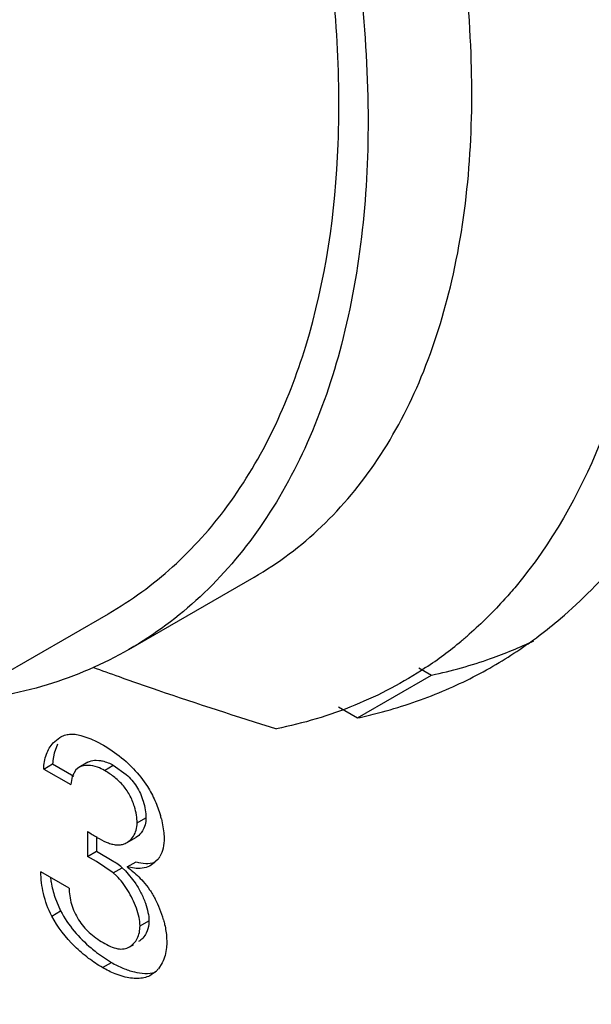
# Model space of a CAD drawing. Header units: inches. Extents: x 0 to 34, y 0 to 22.
# Tile 92 of 126: x 23.216 to 23.352, y 12.737 to 12.972. Entities that reach past the tile are written whole.
import ezdxf

# ---------------------------------------------------------------- set-up
doc = ezdxf.new("R2010")
doc.units = ezdxf.units.IN
doc.header["$LTSCALE"] = 1.87
doc.header["$MEASUREMENT"] = 0
doc.layers.get('0').update_dxf_attribs({"linetype": 'CONTINUOUS'})
doc.layers.add('02___PRT_ALL_AXES', color=7, linetype='CONTINUOUS')

msp = doc.modelspace()

# ---------------------------------------------------------------- linework, layer by layer
at = {"color": 7, "linetype": 'CONTINUOUS'}
for p, q in [((23.2421343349, 12.8218352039), (23.2719982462, 12.839078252)), ((23.0757475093, 12.737130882), (23.2372128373, 12.8303589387)), ((23.2306836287, 12.8013214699), (23.233030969, 12.8005131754)), ((23.2240450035, 12.7995628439), (23.2256084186, 12.8008458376)), ((23.2251045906, 12.79925854), (23.2242611, 12.7970548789)), ((23.233030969, 12.8005131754), (23.2343768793, 12.7998863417)), ((23.2343768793, 12.7998863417), (23.2360898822, 12.7989590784)), ((23.2242611, 12.7970548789), (23.2239598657, 12.7952868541)), ((23.2217906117, 12.7932831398), (23.2239119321, 12.7945079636)), ((23.2239119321, 12.7945079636), (23.2289583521, 12.7915942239)), ((23.2322847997, 12.7948926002), (23.2301634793, 12.7936677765)), ((23.234281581, 12.7953872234), (23.2349266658, 12.7953580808)), ((23.2362823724, 12.7929500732), (23.2384036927, 12.794174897)), ((23.2384036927, 12.794174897), (23.2414900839, 12.7919629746)), ((23.2217906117, 12.7932831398), (23.2282449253, 12.7895565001)), ((23.229433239, 12.7930789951), (23.2286056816, 12.7915085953)), ((23.2301634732, 12.793667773), (23.229433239, 12.7930789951)), ((23.2286056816, 12.7915085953), (23.2282449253, 12.7895565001)), ((23.2440693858, 12.7804196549), (23.2461907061, 12.7816444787)), ((23.2498867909, 12.7813794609), (23.2504652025, 12.7780330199)), ((23.2322636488, 12.7783944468), (23.2322636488, 12.7724194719)), ((23.2504652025, 12.7780330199), (23.2505148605, 12.7768478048)), ((23.2343849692, 12.7771948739), (23.2343849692, 12.7736442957)), ((23.2416759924, 12.775748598), (23.2437973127, 12.7769734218)), ((23.2322636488, 12.7724194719), (23.2343849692, 12.7736442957)), ((23.2343849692, 12.7736442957), (23.2385523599, 12.7711767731)), ((23.2343788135, 12.7712342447), (23.2322636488, 12.7724194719)), ((23.2383919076, 12.7685159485), (23.2343788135, 12.7712342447)), ((23.241710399, 12.7699168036), (23.2438317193, 12.7711416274)), ((23.2490277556, 12.771674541), (23.2474720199, 12.7703522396)), ((23.227860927, 12.7648679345), (23.2210903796, 12.7687771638)), ((23.2383919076, 12.7685159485), (23.2405132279, 12.7697407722)), ((23.239156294, 12.7678207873), (23.2383919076, 12.7685159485)), ((23.2405132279, 12.7697407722), (23.2413062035, 12.7690171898)), ((23.2413062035, 12.7690171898), (23.2435943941, 12.7661592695)), ((23.2438318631, 12.7695255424), (23.241710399, 12.7699168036)), ((23.2244443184, 12.7627052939), (23.2258299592, 12.7594206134)), ((23.2237086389, 12.7581957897), (23.2258299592, 12.7594206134)), ((23.2447794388, 12.7558353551), (23.2469007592, 12.7570601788)), ((23.2511263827, 12.7530226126), (23.2511571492, 12.752075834)), ((23.2343763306, 12.7495279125), (23.237961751, 12.7471110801)), ((23.2422834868, 12.7508681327), (23.2432336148, 12.7514167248)), ((23.2358404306, 12.7458862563), (23.237961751, 12.7471110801)), ((23.2500694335, 12.7470415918), (23.2491696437, 12.7456283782)), ((23.248677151, 12.7450799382), (23.2474420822, 12.7441279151)), ((23.2412582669, 12.7436353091), (23.2398335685, 12.7440488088))]:
    msp.add_line(p, q, dxfattribs=at)
for centre, radius, start, end in [((23.2574741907, 12.9005320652), 0.099869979, 309.8092431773, 311.2503898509), ((23.2585339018, 12.8992366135), 0.0981963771, 303.6394917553, 309.8181953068), ((23.5166712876, 13.5973173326), 0.8295608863, 250.0413676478, 250.5008284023), ((23.2365065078, 12.7941238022), 0.0126004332, 174.7039160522, 178.2528981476), ((23.2260248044, 12.7752704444), 0.024631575, 14.3601206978, 16.4084181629), ((23.23957275, 12.779393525), 0.0042082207, 286.8700955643, 299.987017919), ((23.2211561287, 12.7452753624), 0.0312011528, 54.6551316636, 56.1134043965), ((23.2228182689, 12.7476128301), 0.0283329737, 51.351868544, 54.6623418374), ((23.2445508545, 12.7753189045), 0.0057726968, 320.8531334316, 329.3868702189), ((23.22621808, 12.750588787), 0.025068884, 15.4698578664, 27.7797238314), ((23.2452450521, 12.7679128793), 0.0185464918, 227.3088666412, 239.976275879), ((23.2558655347, 12.7773256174), 0.0351354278, 229.5869335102, 232.2939406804), ((23.2438939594, 12.7498705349), 0.0067696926, 314.9556829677, 321.1973771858)]:
    msp.add_arc(centre, radius, start, end, dxfattribs=at)
for points, knots in [([(23.2206914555, 13.2806154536), (23.2456054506, 13.258860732), (23.2905375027, 13.2082947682), (23.3322610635, 13.1354380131), (23.3553692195, 13.0737561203), (23.3663992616, 13.0288101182), (23.3710608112, 12.9861527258), (23.369723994, 12.9587122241), (23.3677842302, 12.9458752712)], [0, 0, 0, 0, 0.2622441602, 0.5311127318, 0.6608060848, 0.7835179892, 0.8970641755, 1, 1, 1, 1]), ([(23.2719916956, 12.839082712), (23.2777975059, 12.842436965), (23.2888385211, 12.8507476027), (23.3023648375, 12.8671471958), (23.3127848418, 12.8871649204), (23.3227553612, 12.919408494), (23.3258220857, 12.9669579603), (23.3161876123, 13.0284915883), (23.2940170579, 13.0929949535), (23.2606342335, 13.1561485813), (23.2181523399, 13.2137015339), (23.1842949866, 13.2469704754), (23.1663762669, 13.2614981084)], [0, 0, 0, 0, 0.0413005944, 0.0841647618, 0.1299068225, 0.1794172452, 0.2911371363, 0.4195897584, 0.5609537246, 0.7093291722, 0.8579109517, 1, 1, 1, 1]), ([(23.1505817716, 13.2523785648), (23.167943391, 13.237456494), (23.2006670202, 13.20341369), (23.2414061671, 13.1448682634), (23.2730563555, 13.0807017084), (23.2934916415, 13.0151623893), (23.3013738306, 12.9525609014), (23.2967331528, 12.9042228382), (23.2855676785, 12.8713832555), (23.2742488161, 12.8508724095), (23.2598386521, 12.8339925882), (23.2482314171, 12.8253573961), (23.2421336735, 12.8218363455)], [0, 0, 0, 0, 0.1394751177, 0.286021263, 0.4330015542, 0.5736985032, 0.702334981, 0.8152415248, 0.8657602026, 0.9127607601, 0.9571010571, 1, 1, 1, 1]), ([(23.2556146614, 13.2309523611), (23.277305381, 13.2042839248), (23.3059259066, 13.1610900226), (23.3351151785, 13.0997126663), (23.3518456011, 13.0533259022), (23.3630002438, 13.0077109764), (23.3683740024, 12.964070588), (23.3677795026, 12.9235571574), (23.3632191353, 12.8980763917), (23.3598068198, 12.8863286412)], [0, 0, 0, 0, 0.2772689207, 0.4145795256, 0.547653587, 0.6742631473, 0.7925923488, 0.9013283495, 1, 1, 1, 1]), ([(23.2372064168, 12.8303552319), (23.2426920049, 12.8335219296), (23.2531596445, 12.8411862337), (23.2712734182, 12.8614514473), (23.2871266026, 12.8957340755), (23.2940369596, 12.9446439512), (23.2913502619, 12.9795870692), (23.2884044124, 12.9978558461)], [0, 0, 0, 0, 0.1024954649, 0.2080578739, 0.4370809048, 0.700560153, 1, 1, 1, 1]), ([(23.359240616, 12.8844206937), (23.3578608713, 12.8798687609), (23.3519622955, 12.8629668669), (23.342956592, 12.8470297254), (23.3345225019, 12.8369374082)], [0, 0, 0, 0, 0.2655902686, 1, 1, 1, 1]), ([(23.3345225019, 12.8369374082), (23.333654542, 12.8358987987), (23.3301462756, 12.831857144), (23.3263294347, 12.8280823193), (23.3233235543, 12.8254462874)], [0, 0, 0, 0, 0.252925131, 1, 1, 1, 1]), ([(23.2421336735, 12.8218363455), (23.2359893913, 12.8182884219), (23.2226000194, 12.8125200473), (23.2082795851, 12.8099057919), (23.2009657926, 12.8093072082)], [0, 0, 0, 0, 0.491575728, 1, 1, 1, 1]), ([(23.3129313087, 12.8174842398), (23.3076176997, 12.8139505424), (23.2961570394, 12.8078687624), (23.2837253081, 12.8041798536), (23.2773546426, 12.8029091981)], [0, 0, 0, 0, 0.4955421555, 1, 1, 1, 1]), ([(23.2397694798, 12.8153348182), (23.2428556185, 12.814241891), (23.2553204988, 12.8099083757), (23.267877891, 12.805843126), (23.2773558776, 12.8029063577)], [0, 0, 0, 0, 0.2480923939, 1, 1, 1, 1]), ([(23.2256084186, 12.8008458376), (23.2259651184, 12.8010517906), (23.2267316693, 12.8013926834), (23.2279902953, 12.8016379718), (23.2293284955, 12.8016049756), (23.2302270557, 12.8014355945), (23.2306836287, 12.8013214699)], [0, 0, 0, 0, 0.2364008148, 0.4770328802, 0.7298898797, 1, 1, 1, 1]), ([(23.2217906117, 12.7932831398), (23.2218274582, 12.7944817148), (23.2222083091, 12.7967466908), (23.2233391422, 12.7987740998), (23.2240450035, 12.7995628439)], [0, 0, 0, 0, 0.5311550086, 1, 1, 1, 1]), ([(23.2360898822, 12.7989590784), (23.2365854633, 12.798672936), (23.2386597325, 12.7973926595), (23.240586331, 12.7958722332), (23.2419442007, 12.7945940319)], [0, 0, 0, 0, 0.2348114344, 1, 1, 1, 1]), ([(23.2362823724, 12.7929500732), (23.2357594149, 12.7932520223), (23.2338987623, 12.7941380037), (23.231455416, 12.7944137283), (23.2301634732, 12.793667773)], [0, 0, 0, 0, 0.2881463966, 1, 1, 1, 1]), ([(23.232284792, 12.7948925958), (23.2324281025, 12.794975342), (23.233053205, 12.7952736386), (23.2337568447, 12.7953817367), (23.234281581, 12.7953872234)], [0, 0, 0, 0, 0.2397450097, 1, 1, 1, 1]), ([(23.2349266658, 12.7953580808), (23.2352144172, 12.7953298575), (23.236429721, 12.7951279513), (23.2375892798, 12.7946451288), (23.2384036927, 12.794174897)], [0, 0, 0, 0, 0.2351527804, 1, 1, 1, 1]), ([(23.2419442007, 12.7945940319), (23.2423693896, 12.7941937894), (23.244063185, 12.7925085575), (23.2455604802, 12.7906209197), (23.2465310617, 12.789098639)], [0, 0, 0, 0, 0.2443950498, 1, 1, 1, 1]), ([(23.2434460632, 12.7843127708), (23.2431527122, 12.785282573), (23.2425770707, 12.7867003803), (23.2415144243, 12.7884100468), (23.2402899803, 12.7899278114), (23.2385666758, 12.7914993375), (23.2370406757, 12.7925122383), (23.2362823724, 12.7929500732)], [0, 0, 0, 0, 0.2642183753, 0.3953396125, 0.5238658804, 0.7716569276, 1, 1, 1, 1]), ([(23.2414900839, 12.7919629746), (23.2424226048, 12.7911306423), (23.2441372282, 12.7891960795), (23.2451731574, 12.7868260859), (23.2455524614, 12.7855866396)], [0, 0, 0, 0, 0.4909201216, 1, 1, 1, 1]), ([(23.2465310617, 12.789098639), (23.2472141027, 12.7880273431), (23.2484119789, 12.7857978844), (23.2493000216, 12.7834285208), (23.2496531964, 12.7822284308)], [0, 0, 0, 0, 0.5038747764, 1, 1, 1, 1]), ([(23.2455524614, 12.7855866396), (23.245757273, 12.7849173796), (23.2460647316, 12.7836143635), (23.2461907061, 12.7822792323), (23.2461907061, 12.7816444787)], [0, 0, 0, 0, 0.524404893, 1, 1, 1, 1]), ([(23.2440693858, 12.7804196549), (23.2440693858, 12.7810464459), (23.2439464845, 12.7823645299), (23.2436460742, 12.7836515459), (23.2434460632, 12.7843127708)], [0, 0, 0, 0, 0.475705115, 1, 1, 1, 1]), ([(23.2432185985, 12.7772501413), (23.2434972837, 12.7776918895), (23.2439377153, 12.7787254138), (23.2440693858, 12.7798371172), (23.2440693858, 12.7804196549)], [0, 0, 0, 0, 0.4727434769, 1, 1, 1, 1]), ([(23.2461907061, 12.7816444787), (23.2461907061, 12.7810677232), (23.2460615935, 12.7799667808), (23.2456301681, 12.7789415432), (23.2453568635, 12.7785020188)], [0, 0, 0, 0, 0.5270427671, 1, 1, 1, 1]), ([(23.2322636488, 12.7783944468), (23.2329882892, 12.7779030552), (23.2344177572, 12.7769697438), (23.2362706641, 12.7759842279), (23.2377524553, 12.77544358), (23.2388089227, 12.7752049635), (23.2398313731, 12.7751551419), (23.2404859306, 12.7752731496), (23.2407939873, 12.7753664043)], [0, 0, 0, 0, 0.2817082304, 0.5492209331, 0.6727788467, 0.7882540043, 0.8964395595, 1, 1, 1, 1]), ([(23.2453568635, 12.7785020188), (23.2452569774, 12.7783413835), (23.2448355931, 12.7777422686), (23.2442674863, 12.7772449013), (23.2437973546, 12.776973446)], [0, 0, 0, 0, 0.2584020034, 1, 1, 1, 1]), ([(23.2416760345, 12.7757486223), (23.2418292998, 12.7758371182), (23.2424315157, 12.7762366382), (23.2429280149, 12.7767895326), (23.2432185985, 12.7772501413)], [0, 0, 0, 0, 0.2452637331, 1, 1, 1, 1]), ([(23.2505148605, 12.7768478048), (23.2505148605, 12.7760288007), (23.250413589, 12.774481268), (23.2498864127, 12.7729995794), (23.2495189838, 12.7723792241)], [0, 0, 0, 0, 0.5318185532, 1, 1, 1, 1]), ([(23.2438317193, 12.7711416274), (23.2445718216, 12.7709056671), (23.2460667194, 12.7706325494), (23.2475825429, 12.7708106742), (23.2482742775, 12.7710144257)], [0, 0, 0, 0, 0.5185885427, 1, 1, 1, 1]), ([(23.2237086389, 12.7581957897), (23.2228152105, 12.7598786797), (23.2215867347, 12.7633750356), (23.2211371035, 12.7670265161), (23.2210903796, 12.7687771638)], [0, 0, 0, 0, 0.521067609, 1, 1, 1, 1]), ([(23.241710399, 12.7699168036), (23.2420395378, 12.7696727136), (23.2433904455, 12.7686219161), (23.2446391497, 12.7674366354), (23.2455022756, 12.7664622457)], [0, 0, 0, 0, 0.2394262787, 1, 1, 1, 1]), ([(23.2474720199, 12.7703522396), (23.2469403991, 12.7700452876), (23.2457450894, 12.7695895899), (23.2444743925, 12.7694938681), (23.2438318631, 12.7695255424)], [0, 0, 0, 0, 0.4882926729, 1, 1, 1, 1]), ([(23.2234047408, 12.7674309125), (23.2234526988, 12.7670423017), (23.2236852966, 12.7654449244), (23.2240645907, 12.7638674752), (23.2244443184, 12.7627052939)], [0, 0, 0, 0, 0.2425710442, 1, 1, 1, 1]), ([(23.2439015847, 12.7601086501), (23.2433742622, 12.7615700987), (23.2423450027, 12.7636739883), (23.2406363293, 12.766187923), (23.2396649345, 12.7673166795), (23.239156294, 12.7678207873)], [0, 0, 0, 0, 0.5115440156, 0.7642160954, 1, 1, 1, 1]), ([(23.2435943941, 12.7661592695), (23.2440998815, 12.7653904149), (23.2450110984, 12.7638040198), (23.2457401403, 12.7621254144), (23.2460445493, 12.7612731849)], [0, 0, 0, 0, 0.5041571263, 1, 1, 1, 1]), ([(23.2455022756, 12.7664622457), (23.2460585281, 12.7658342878), (23.2471163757, 12.7644965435), (23.2479949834, 12.7630347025), (23.248397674, 12.7622727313)], [0, 0, 0, 0, 0.4932563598, 1, 1, 1, 1]), ([(23.227860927, 12.7648679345), (23.2278524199, 12.7642528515), (23.2279579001, 12.7629580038), (23.2282420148, 12.7616927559), (23.2284327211, 12.7610425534)], [0, 0, 0, 0, 0.4758453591, 1, 1, 1, 1]), ([(23.2284327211, 12.7610425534), (23.2288147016, 12.7597402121), (23.2299091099, 12.757239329), (23.2316937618, 12.7551829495), (23.2326696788, 12.7542808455)], [0, 0, 0, 0, 0.5052522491, 1, 1, 1, 1]), ([(23.2460445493, 12.7612731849), (23.2463019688, 12.7605525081), (23.246710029, 12.7591700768), (23.2469007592, 12.7577328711), (23.2469007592, 12.7570601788)], [0, 0, 0, 0, 0.5321909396, 1, 1, 1, 1]), ([(23.2258299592, 12.7594206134), (23.2267255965, 12.7577048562), (23.2289190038, 12.7545214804), (23.2316439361, 12.7518029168), (23.2330874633, 12.7505738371)], [0, 0, 0, 0, 0.5051631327, 1, 1, 1, 1]), ([(23.2447794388, 12.7558353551), (23.2447794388, 12.7565176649), (23.244583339, 12.7579760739), (23.2441652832, 12.7593778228), (23.2439015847, 12.7601086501)], [0, 0, 0, 0, 0.4675737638, 1, 1, 1, 1]), ([(23.2358404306, 12.7458862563), (23.2346875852, 12.7465518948), (23.2323682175, 12.7481120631), (23.2279556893, 12.7519080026), (23.2251124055, 12.7555066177), (23.2237086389, 12.7581957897)], [0, 0, 0, 0, 0.228781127, 0.4786627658, 1, 1, 1, 1]), ([(23.2469007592, 12.7570601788), (23.2469007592, 12.7567928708), (23.2468499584, 12.7557948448), (23.2465853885, 12.7548028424), (23.2462634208, 12.754145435)], [0, 0, 0, 0, 0.2674887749, 1, 1, 1, 1]), ([(23.2503787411, 12.7572754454), (23.250479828, 12.7569111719), (23.2508327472, 12.7555144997), (23.2510593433, 12.7540831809), (23.2511263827, 12.7530226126)], [0, 0, 0, 0, 0.2623953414, 1, 1, 1, 1]), ([(23.2422834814, 12.7508681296), (23.2426613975, 12.7510863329), (23.2433693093, 12.7516627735), (23.2444692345, 12.7532683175), (23.2447794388, 12.754804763), (23.2447794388, 12.7558353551)], [0, 0, 0, 0, 0.2264607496, 0.4651791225, 1, 1, 1, 1]), ([(23.2462634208, 12.754145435), (23.2460524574, 12.7537146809), (23.2455314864, 12.7529241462), (23.2447975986, 12.7523197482), (23.2444047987, 12.7520929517)], [0, 0, 0, 0, 0.5139663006, 1, 1, 1, 1]), ([(23.2359651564, 12.7518549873), (23.2365401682, 12.7515229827), (23.237660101, 12.750924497), (23.2388725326, 12.7505019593), (23.2394689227, 12.7503979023)], [0, 0, 0, 0, 0.5230732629, 1, 1, 1, 1]), ([(23.2511571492, 12.752075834), (23.2511571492, 12.7516098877), (23.2510725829, 12.7498879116), (23.2506321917, 12.7481679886), (23.2500694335, 12.7470415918)], [0, 0, 0, 0, 0.2700982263, 1, 1, 1, 1]), ([(23.2394689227, 12.7503979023), (23.2399572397, 12.7503127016), (23.2409459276, 12.7502913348), (23.2418757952, 12.7506327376), (23.2422834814, 12.7508681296)], [0, 0, 0, 0, 0.5128983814, 1, 1, 1, 1]), ([(23.237961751, 12.7471110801), (23.2388449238, 12.7466011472), (23.2406210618, 12.7457084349), (23.2440379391, 12.7445386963), (23.2468004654, 12.7443419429), (23.2483744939, 12.7448343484)], [0, 0, 0, 0, 0.2812598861, 0.54514551, 1, 1, 1, 1]), ([(23.2398335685, 12.7440488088), (23.239497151, 12.744162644), (23.2381218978, 12.7446736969), (23.2368029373, 12.745330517), (23.2358404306, 12.7458862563)], [0, 0, 0, 0, 0.2421655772, 1, 1, 1, 1]), ([(23.2474420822, 12.7441279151), (23.2470178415, 12.7438829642), (23.2460834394, 12.7434981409), (23.2445538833, 12.7432549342), (23.2429220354, 12.7433024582), (23.241819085, 12.7435006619), (23.2412582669, 12.7436353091)], [0, 0, 0, 0, 0.2316207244, 0.4719300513, 0.7273028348, 1, 1, 1, 1])]:
    msp.add_open_spline(points, degree=3, knots=knots, dxfattribs=at)
at = {"layer": '02___PRT_ALL_AXES', "color": 7, "linetype": 'CONTINUOUS'}
for p, q in [((23.3113150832, 12.8174562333), (23.3143660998, 12.8156946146)), ((23.2966884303, 12.8054877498), (23.3143660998, 12.8156946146)), ((23.2921115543, 12.8081303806), (23.2966884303, 12.8054877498))]:
    msp.add_line(p, q, dxfattribs=at)
for centre, radius, start, end in [((23.2746296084, 12.9118923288), 0.108652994, 303.5737490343, 310.4398588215), ((23.2918228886, 12.9235542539), 0.1101616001, 289.4170764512, 295.2125142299), ((23.2753189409, 12.9108851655), 0.1074326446, 299.9824559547, 303.5644889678), ((23.2903654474, 12.9279339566), 0.1147767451, 282.0700414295, 289.3764166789), ((23.2747619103, 12.9119221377), 0.1086092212, 292.3889262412, 299.9636105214)]:
    msp.add_arc(centre, radius, start, end, dxfattribs=at)
for points, knots in [([(23.345107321, 12.8291979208), (23.3502340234, 12.8335625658), (23.3598993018, 12.8434443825), (23.3719515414, 12.8608963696), (23.38167066, 12.8809683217), (23.3889588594, 12.9034214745), (23.393755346, 12.9280042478), (23.3960230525, 12.9544467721), (23.3957412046, 12.9824604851), (23.3929231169, 13.0117398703), (23.3875944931, 13.0419621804), (23.3798230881, 13.0727963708), (23.3696867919, 13.1038968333), (23.3573108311, 13.1349220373), (23.3428199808, 13.1655261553), (23.3263791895, 13.1953775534), (23.3081699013, 13.2241248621), (23.2949041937, 13.2424782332), (23.288021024, 13.251386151)], [0, 0, 0, 0, 0.0438636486, 0.0895052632, 0.1376046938, 0.1886335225, 0.2428728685, 0.3004234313, 0.361238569, 0.425135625, 0.4918379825, 0.5609771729, 0.6321244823, 0.7047832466, 0.778439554, 0.8525826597, 0.9266610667, 1, 1, 1, 1]), ([(23.2966884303, 12.8054877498), (23.2983649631, 12.8058467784), (23.3049710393, 12.8074129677), (23.3114390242, 12.8095666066), (23.3161302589, 12.8114999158)], [0, 0, 0, 0, 0.2525648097, 1, 1, 1, 1])]:
    msp.add_open_spline(points, degree=3, knots=knots, dxfattribs=at)

doc.saveas('drawing.dxf')
